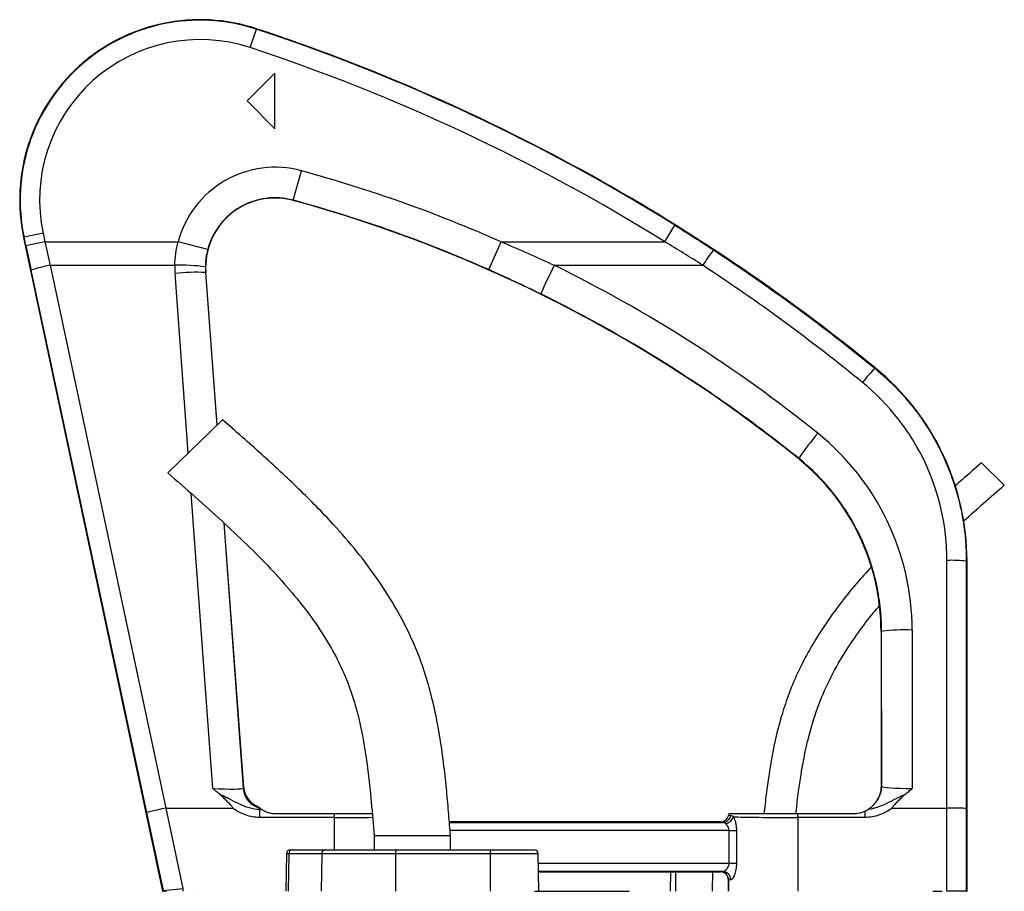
# Model space of a CAD drawing. Header units: millimetres. Extents: x 571 to 2569, y 611 to 2775.
# Tile 20 of 20: x 1909 to 2264, y 2461 to 2775. Entities that reach past the tile are written whole.
import ezdxf

# ---------------------------------------------------------------- set-up
doc = ezdxf.new("R2010")
doc.units = ezdxf.units.MM

msp = doc.modelspace()

# ---------------------------------------------------------------- linework, layer by layer
at = {"color": 7, "linetype": 'Continuous', "lineweight": 25}
for p, q in [((1992.28, 2764.85), (1994.48, 2771.5)), ((1994.48, 2771.5), (1994.53, 2771.66)), ((2001.2, 2755.61), (1991.2, 2745.61)), ((2001.2, 2735.61), (2001.2, 2755.61)), ((1991.2, 2745.61), (2001.2, 2735.61)), ((2007.81, 2709.82), (2010.71, 2720.43)), ((2007.81, 2709.82), (2007.79, 2709.72)), ((1917.59, 2697.91), (1910.74, 2696.45)), ((1917.59, 2697.91), (1918.24, 2694.85)), ((2141.71, 2694.85), (2145.41, 2700.79)), ((1910.74, 2696.45), (1910.58, 2696.42)), ((1910.58, 2696.42), (1960.7, 2460.61)), ((1911.39, 2693.4), (1910.74, 2696.45)), ((1918.24, 2694.85), (1911.39, 2693.4)), ((1918.24, 2694.85), (1966.31, 2694.85)), ((1976.94, 2692.04), (1966.31, 2694.85)), ((2078.26, 2684.79), (2082.7, 2694.85)), ((2082.7, 2694.85), (2141.71, 2694.85)), ((1954.99, 2489), (1913.27, 2684.61)), ((1920.11, 2686.36), (1961.87, 2490.61)), ((1920.11, 2686.36), (1965.1, 2686.36)), ((1976.17, 2683.76), (1976.27, 2683.77)), ((1980.32, 2628.8), (1976.27, 2683.77)), ((2101.9, 2686.36), (2155.44, 2686.36)), ((2217.46, 2649.23), (2217.58, 2649.39)), ((1982.27, 2630.69), (1962.52, 2611.55)), ((2190.01, 2616.75), (2189.91, 2616.63)), ((2264.14, 2607.12), (2255.88, 2615.12)), ((1989.95, 2498.02), (1982.93, 2593.33)), ((2243.39, 2490.61), (2243.46, 2579.94)), ((2250.45, 2579.64), (2250.39, 2490.46)), ((2250.45, 2579.64), (2250.7, 2579.64)), ((2250.7, 2460.61), (2250.7, 2579.64)), ((2219.9, 2554.35), (2219.7, 2554.35)), ((2219.7, 2554.35), (2219.7, 2498.6)), ((2219.95, 2498.36), (2219.9, 2554.35)), ((2230.9, 2554.82), (2230.95, 2497.7)), ((1989.72, 2497.77), (1989.95, 2498.02)), ((2219.7, 2498.6), (2219.95, 2498.36)), ((1960.96, 2460.92), (1954.99, 2489)), ((1961.81, 2490.6), (1967.96, 2461.66)), ((1961.87, 2490.61), (1985.89, 2490.61)), ((1995.72, 2487.22), (1995.72, 2490.22)), ((1995.72, 2490.22), (1996.25, 2490.22)), ((2001.7, 2488.61), (2022.7, 2488.61)), ((2022.7, 2487.22), (2022.7, 2488.61)), ((2189.71, 2487.22), (2189.71, 2488.61)), ((2189.71, 2488.61), (2209.7, 2488.61)), ((2213.96, 2487.22), (2213.96, 2489.56)), ((2223.8, 2490.61), (2243.39, 2490.61)), ((2243.39, 2490.61), (2243.39, 2490.61)), ((2243.39, 2460.61), (2243.39, 2490.61)), ((2250.39, 2490.46), (2250.39, 2460.61)), ((2022.7, 2487.22), (1995.72, 2487.22)), ((2161.79, 2485.61), (2064.06, 2485.61)), ((2161.8, 2485.6), (2161.79, 2485.61)), ((2164.75, 2488.11), (2164.75, 2488.1)), ((2189.71, 2487.22), (2189.71, 2460.61)), ((2213.96, 2487.22), (2189.71, 2487.22)), ((2164.91, 2482.48), (2167.57, 2482.48)), ((2164.91, 2470.73), (2164.91, 2482.48)), ((2167.57, 2482.48), (2167.57, 2470.73)), ((2036.95, 2480.61), (2036.95, 2475.61)), ((2050.7, 2480.61), (2036.95, 2480.61)), ((2064.45, 2480.61), (2050.7, 2480.61)), ((2064.45, 2475.61), (2064.45, 2480.61)), ((2006.8, 2475.61), (2007.6, 2475.61)), ((2007.6, 2475.61), (2019.45, 2475.61)), ((2019.45, 2475.61), (2044.93, 2475.61)), ((2044.93, 2475.61), (2079.04, 2475.61)), ((2079.04, 2475.61), (2094.61, 2475.61)), ((2005.3, 2474.13), (2005.06, 2460.61)), ((2006.19, 2474.13), (2005.97, 2460.61)), ((2018.04, 2474.13), (2006.19, 2474.13)), ((2018.04, 2474.13), (2017.81, 2460.61)), ((2044.67, 2474.13), (2018.04, 2474.13)), ((2044.67, 2474.13), (2044.63, 2460.61)), ((2078.78, 2474.13), (2044.67, 2474.13)), ((2078.78, 2474.13), (2078.74, 2460.61)), ((2096.35, 2460.61), (2096.11, 2474.13)), ((2164.91, 2470.73), (2167.57, 2470.73)), ((2162.62, 2467.73), (2096.22, 2467.73)), ((2096.22, 2467.61), (2161.7, 2467.61)), ((2143.84, 2467.61), (2143.72, 2460.61)), ((2161.7, 2467.61), (2161.71, 2467.61)), ((2164.7, 2464.61), (2164.7, 2460.61)), ((2164.71, 2464.61), (2164.7, 2464.61)), ((2164.71, 2460.61), (2164.71, 2464.61)), ((1960.96, 2460.92), (1960.7, 2460.61)), ((1960.7, 2460.61), (1960.96, 2460.61)), ((1960.96, 2460.92), (1967.96, 2461.66)), ((1960.96, 2460.61), (1960.96, 2460.92)), ((1962.26, 2460.61), (1960.96, 2460.61)), ((1962.68, 2460.61), (1962.69, 2460.61)), ((1967.96, 2461.66), (1967.96, 2460.61)), ((1973.22, 2460.61), (1973.22, 2460.61)), ((2094.77, 2460.61), (2128.91, 2460.61)), ((2238.42, 2460.61), (2241.73, 2460.61)), ((2250.39, 2460.61), (2243.39, 2460.61)), ((2250.39, 2460.61), (2250.64, 2460.61))]:
    msp.add_line(p, q, dxfattribs=at)
at = {"color": 8, "linetype": 'Continuous', "lineweight": 25}
for p, q in [((1976.17, 2683.76), (1980.18, 2628.67)), ((1969.91, 2618.71), (1965.2, 2683.42)), ((1978.74, 2497.7), (1970.98, 2604.11)), ((1982.75, 2593.5), (1989.72, 2497.77)), ((2022.7, 2475.61), (2022.7, 2487.22)), ((2064.07, 2485.48), (2162.71, 2485.48)), ((2164.91, 2482.48), (2064.31, 2482.48)), ((2006.19, 2474.13), (2005.3, 2474.13)), ((2096.11, 2474.13), (2078.78, 2474.13)), ((2096.17, 2470.73), (2164.91, 2470.73)), ((2145.65, 2467.61), (2145.54, 2460.61)), ((2158.96, 2467.61), (2158.85, 2460.61))]:
    msp.add_line(p, q, dxfattribs=at)
at = {"color": 7, "linetype": 'Continuous', "lineweight": 25}
for centre, radius, start, end in [((1974.16, 2709.93), 65, 71.7389, 192), ((1974.16, 2709.93), 64.83, 71.7389, 192), ((1775.18, 2106.91), 699.83, 58.06018, 71.73886), ((1775.18, 2106.91), 700, 50.80214, 71.73886), ((1974.16, 2709.93), 57.83, 71.7389, 192), ((1775.18, 2106.91), 692.83, 58.06018, 71.73886), ((2001.2, 2685.61), 36.1, 74.7293, 165.1555), ((1876.1, 2227.38), 511.1, 66.1564, 74.7293), ((2001.2, 2685.61), 25, 74.7293, 184.2113), ((2001.2, 2685.61), 25.1, 74.7293, 165.1555), ((1876.1, 2227.38), 500, 51.1243, 74.7293), ((1876.1, 2227.38), 500.1, 66.1564, 74.7293), ((2218.65, 2646.75), 74.59, 142.7334, 147.9217), ((1927.72, 2642.38), 44.63, 99.8171, 108.8987), ((1967.19, 2618.53), 67.86, 82.4572, 91.7647), ((2001.2, 2686.05), 36.1, 179.4993, 184.1689), ((1972.78, 2616.12), 67.73, 87.1319, 96.4251), ((2244.56, 2612.98), 160.43, 152.7775, 156.8567), ((2264.44, 2604.23), 65.06, 136.2294, 142.1954), ((2160.7, 2579.64), 90, 0, 50.8021), ((2282.6, 2553.11), 112.35, 139.7029, 145.5017), ((2139.7, 2554.35), 80, 0, 51.1243), ((2245.13, 2536.81), 43.16, 82.9138, 92.2226), ((2228.27, 2487.04), 67.83, 87.7774, 97.0862), ((1997.7, 2498.36), 8, 184.2303, 255.3642), ((2211.95, 2498.37), 8, 322.8572, 359.981), ((2001.7, 2498.61), 10, 236.7789, 236.9813), ((2167.71, 2487.6), 3, 160.365, 170.3989), ((2161.8, 2488.6), 3, 270.0208, 350.3981), ((2162.65, 2488.43), 2.95, 271.0673, 351.5061), ((2163.1, 2488.44), 3.51, 279.6236, 343.9231), ((2006.8, 2474.11), 1.5, 90, 179), ((2007.64, 2474.15), 1.46, 91.7955, 180.7675), ((2019.49, 2474.15), 1.46, 91.7955, 180.7675), ((2046.97, 2474.48), 2.33, 151.2671, 188.6909), ((2081.09, 2474.48), 2.33, 151.2671, 188.6909), ((2094.61, 2474.11), 1.5, 1, 90), ((2161.71, 2464.61), 3, 0.0204, 89.9796), ((2162.56, 2464.76), 2.97, 359.3636, 88.7389)]:
    msp.add_arc(centre, radius, start, end, dxfattribs=at)
for centre, major_axis, ratio, start_param, end_param in [((1921.93, 2694.85), (-44.01, 200), 0.017617, 1.566919, 1.609394), ((1915.09, 2693.4), (-44.01, 207), 0.017073, 1.567166, 1.609641), ((1876.1, 2227.46), (0, 511.44), 1, 5.605142, 5.825917), ((1775.18, 2107.72), (0, 692.4), 1, 5.598585, 5.701792), ((2160.7, 2580), (0, 82.75), 1, 4.711647, 5.598585), ((2139.7, 2554.75), (0, 91.2), 1, 4.713131, 5.605142), ((1978.65, 2498.37), (11.07, -0.59), 0.060121, 4.723079, 6.273319), ((1997.93, 2498.61), (5.45, 5.86), 0.999716, 2.393087, 3.522374), ((2211.7, 2498.61), (-5.66, 5.66), 0.999695, 3.925547, 3.926839), ((2230.94, 2498.37), (11, -0.01), 0.06108, 3.15914, 4.712499), ((1961.84, 2490.46), (6.85, 1.46), 0.020773, 1.570789, 3.124132), ((1996.97, 2325.75), (35.16, -164.85), 0.041529, 3.132734, 3.141578), ((1978.65, 2490.37), (19.05, 0), 0.017437, 5.822676, 5.886678), ((2167.7, 2487.61), (-2.12, 2.12), 0.999695, 0.445606, 0.617974), ((2243.39, 2490.46), (7, 0), 0.02124, 0.017461, 1.570804), ((2161.79, 2488.61), (-2.12, 2.12), 0.999695, 2.356347, 3.759566), ((2189.71, 2487.61), (25, 0), 0.01536, 3.520069, 4.712389), ((2161.7, 2464.61), (-2.12, -2.12), 0.999695, 2.356347, 3.926839), ((2189.71, 2467.6), (28, 0), 0.017455, 2.885048, 3.124139), ((2189.71, 2464.61), (25, 0), 0.01955, 2.885048, 3.124139), ((1967.96, 2427.98), (-7, 32.94), 0.003628, 6.282804, 6.286124)]:
    msp.add_ellipse(centre, major_axis=major_axis, ratio=ratio, start_param=start_param, end_param=end_param, dxfattribs=at)
at = {"color": 8, "linetype": 'Continuous', "lineweight": 25}
msp.add_ellipse((2022.7, 2487.61), major_axis=(25, 0), ratio=0.01536, start_param=4.712389, end_param=5.296099, dxfattribs=at)
at = {"color": 7, "linetype": 'Continuous', "lineweight": 25}
for points in [[(2145.41, 2700.79), (2150.07, 2697.89), (2154.7, 2694.93), (2159.28, 2691.91)], [(2082.7, 2694.85), (2089.16, 2692.15), (2095.56, 2689.32), (2101.9, 2686.36)], [(2155.44, 2686.36), (2150.9, 2689.25), (2146.32, 2692.08), (2141.71, 2694.85)], [(1976.94, 2692.04), (1976.4, 2689.99), (1976.12, 2687.92), (1976.1, 2685.81)], [(1976.1, 2685.81), (1976.1, 2685.12), (1976.12, 2684.44), (1976.17, 2683.76)], [(2097.04, 2676.03), (2090.84, 2679.08), (2084.58, 2682), (2078.26, 2684.79)], [(1995.68, 2490.62), (1995.48, 2490.78), (1995.27, 2490.95), (1995.05, 2491.14)]]:
    msp.add_open_spline(points, degree=3, dxfattribs=at)
for points, knots in [([(1965.1, 2686.36), (1965.12, 2687.8), (1965.23, 2689.23), (1965.63, 2692.06), (1965.92, 2693.46), (1966.31, 2694.85)], [0, 0, 0, 0, 0.5, 0.5, 1, 1, 1, 1]), ([(2159.28, 2691.91), (2164.31, 2688.61), (2169.3, 2685.24), (2179.18, 2678.37), (2184.08, 2674.88), (2198.62, 2664.21), (2208.13, 2656.84), (2217.46, 2649.23)], [0, 0, 0, 0, 0.25, 0.25, 0.5, 0.5, 1, 1, 1, 1]), ([(2190.01, 2616.75), (2186.41, 2619.64), (2182.78, 2622.48), (2175.44, 2628.07), (2171.73, 2630.81), (2160.5, 2638.88), (2152.88, 2644.03), (2129.63, 2658.86), (2113.6, 2667.88), (2097.04, 2676.03)], [0, 0, 0, 0, 0.125, 0.125, 0.25, 0.25, 0.5, 0.5, 1, 1, 1, 1]), ([(2217.46, 2649.23), (2220.04, 2647.12), (2222.5, 2644.87), (2226, 2641.3), (2227.14, 2640.07), (2229.33, 2637.57), (2230.39, 2636.29), (2233.45, 2632.37), (2235.34, 2629.66), (2238.8, 2624.05), (2240.38, 2621.14), (2242.52, 2616.63), (2243.2, 2615.1), (2244.45, 2612.02), (2245.03, 2610.47), (2246.65, 2605.78), (2247.54, 2602.61), (2248.99, 2596.19), (2249.54, 2592.93), (2250.09, 2587.98), (2250.23, 2586.31), (2250.41, 2582.98), (2250.46, 2581.31), (2250.45, 2579.64)], [0, 0, 0, 0, 0.125, 0.125, 0.1875, 0.1875, 0.25, 0.25, 0.375, 0.375, 0.5, 0.5, 0.5625, 0.5625, 0.625, 0.625, 0.75, 0.75, 0.875, 0.875, 0.9375, 0.9375, 1, 1, 1, 1]), ([(2064.45, 2480.61), (2064.26, 2483.17), (2063.85, 2488.54), (2063.12, 2496.94), (2062.15, 2506.1), (2060.87, 2515.29), (2059.21, 2524.4), (2057.13, 2533.29), (2054.33, 2542.51), (2050.37, 2552.33), (2045.07, 2562.57), (2038.42, 2573.04), (2030.78, 2583.23), (2021.28, 2594.2), (2009.8, 2605.85), (1996.34, 2618.31), (1987.02, 2626.51), (1982.27, 2630.69)], [0, 0, 0, 0, 0.0434065, 0.0906307, 0.1421505, 0.1986645, 0.2468937, 0.2982406, 0.3523997, 0.4091373, 0.4765072, 0.5464017, 0.6179326, 0.6909262, 0.7907119, 0.893453, 1, 1, 1, 1]), ([(2219.9, 2554.35), (2219.9, 2557.35), (2219.73, 2560.33), (2219.06, 2566.24), (2218.57, 2569.18), (2217.57, 2573.54), (2217.2, 2574.99), (2216.37, 2577.88), (2215.92, 2579.3), (2214.44, 2583.53), (2213.31, 2586.28), (2211.38, 2590.3), (2210.69, 2591.63), (2209.26, 2594.25), (2208.5, 2595.54), (2206.11, 2599.36), (2204.39, 2601.79), (2200.7, 2606.44), (2198.74, 2608.65), (2194.56, 2612.86), (2192.35, 2614.86), (2190.01, 2616.75)], [0, 0, 0, 0, 0.125, 0.125, 0.25, 0.25, 0.3125, 0.3125, 0.375, 0.375, 0.5, 0.5, 0.5625, 0.5625, 0.625, 0.625, 0.75, 0.75, 0.875, 0.875, 1, 1, 1, 1]), ([(2255.88, 2615.12), (2253.58, 2613.1), (2250.4, 2610.31), (2247.23, 2607.49), (2246.36, 2606.71)], [0, 0, 0, 0, 0.7227, 1, 1, 1, 1]), ([(1962.52, 2611.55), (1965.83, 2608.65), (1972.37, 2602.92), (1981.95, 2594.33), (1991.07, 2585.74), (1999.59, 2577.12), (2007.39, 2568.42), (2014.35, 2559.58), (2020.12, 2550.92), (2024.73, 2542.43), (2028.22, 2534.11), (2030.85, 2525.55), (2033.04, 2515.8), (2034.7, 2504.83), (2035.96, 2492.74), (2036.62, 2484.64), (2036.95, 2480.61)], [0, 0, 0, 0, 0.084022, 0.1662, 0.246111, 0.323427, 0.397904, 0.469469, 0.538288, 0.596654, 0.653835, 0.710577, 0.767575, 0.844652, 0.922573, 1, 1, 1, 1]), ([(2249.4, 2594.06), (2249.52, 2594.18), (2251.89, 2596.33), (2256.81, 2600.67), (2261.61, 2604.89), (2264.14, 2607.12)], [0, 0, 0, 0, 0.026595, 0.486725, 1, 1, 1, 1]), ([(2216.1, 2577.5), (2214.37, 2575.6), (2210.34, 2571.16), (2204.45, 2563.78), (2198.77, 2555.78), (2193.9, 2547.83), (2189.85, 2540.08), (2186.52, 2532.26), (2184.4, 2525.9), (2183.03, 2521.08), (2182.1, 2517.44), (2181.14, 2513.19), (2180.14, 2508.07), (2179.16, 2502.12), (2178.25, 2495.53), (2177.76, 2490.95), (2177.51, 2488.61)], [0, 0, 0, 0, 0.077899, 0.181641, 0.285784, 0.374829, 0.463802, 0.550564, 0.631997, 0.666743, 0.702229, 0.745989, 0.798727, 0.860194, 0.928718, 1, 1, 1, 1]), ([(2189.05, 2488.61), (2189.07, 2488.82), (2189.33, 2491.5), (2189.91, 2496.21), (2190.79, 2502.32), (2191.67, 2507.42), (2192.59, 2511.96), (2194.1, 2518.37), (2196.61, 2526.75), (2200.89, 2536.78), (2205.97, 2545.84), (2211.47, 2553.96), (2215.78, 2559.67), (2218.44, 2562.76), (2219.1, 2563.52)], [0, 0, 0, 0, 0.0077569, 0.0981601, 0.1731097, 0.2329346, 0.2871626, 0.3420937, 0.4730852, 0.6058023, 0.7390319, 0.851228, 0.9633899, 1, 1, 1, 1]), ([(1981.27, 2495.61), (1980.84, 2495.95), (1980.2, 2496.46), (1979.57, 2496.99), (1979.15, 2497.34), (1978.94, 2497.52), (1978.74, 2497.7)], [0, 0, 0, 0, 0.5, 0.75, 0.75, 1, 1, 1, 1]), ([(1985.89, 2490.61), (1985.93, 2490.61), (1985.97, 2490.61), (1986.01, 2490.64), (1986.02, 2490.66), (1986.03, 2490.7), (1986.03, 2490.72), (1986.02, 2490.77), (1986, 2490.8), (1985.97, 2490.87), (1985.95, 2490.9), (1985.84, 2491.05), (1985.75, 2491.17), (1985.46, 2491.5), (1985.26, 2491.71), (1984.65, 2492.34), (1984.23, 2492.76), (1983.41, 2493.6), (1983, 2494.02), (1982.16, 2494.84), (1981.73, 2495.24), (1981.27, 2495.61)], [0, 0, 0, 0, 0.015625, 0.015625, 0.023437, 0.023437, 0.03125, 0.03125, 0.046875, 0.046875, 0.0625, 0.0625, 0.125, 0.125, 0.25, 0.25, 0.5, 0.5, 0.75, 0.75, 1, 1, 1, 1]), ([(1981.27, 2495.61), (1981.88, 2495.37), (1982.48, 2495.1), (1983.65, 2494.53), (1984.23, 2494.23), (1985.96, 2493.33), (1987.1, 2492.73), (1988.85, 2491.91), (1989.44, 2491.65), (1990.64, 2491.18), (1991.26, 2490.97), (1993.13, 2490.44), (1994.4, 2490.22), (1995.72, 2490.22)], [0, 0, 0, 0, 0.125, 0.125, 0.25, 0.25, 0.5, 0.5, 0.625, 0.625, 0.75, 0.75, 1, 1, 1, 1]), ([(2215.25, 2490.29), (2215.85, 2490.35), (2216.43, 2490.45), (2217.59, 2490.72), (2218.16, 2490.89), (2219.85, 2491.46), (2220.93, 2491.94), (2223.06, 2492.97), (2224.11, 2493.53), (2225.7, 2494.35), (2226.23, 2494.62), (2227.31, 2495.14), (2227.86, 2495.39), (2228.42, 2495.61)], [0, 0, 0, 0, 0.125, 0.125, 0.25, 0.25, 0.5, 0.5, 0.75, 0.75, 0.875, 0.875, 1, 1, 1, 1]), ([(2219.7, 2498.59), (2219.7, 2498.43), (2219.7, 2498.28), (2219.69, 2498.01), (2219.68, 2497.88), (2219.65, 2497.55), (2219.63, 2497.37), (2219.58, 2497.04), (2219.56, 2496.89), (2219.51, 2496.62), (2219.48, 2496.49), (2219.4, 2496.13), (2219.34, 2495.92), (2219.22, 2495.53), (2219.16, 2495.35), (2218.97, 2494.84), (2218.85, 2494.54), (2218.59, 2494), (2218.45, 2493.76), (2218.32, 2493.53)], [0, 0, 0, 0, 0.03125, 0.03125, 0.0625, 0.0625, 0.125, 0.125, 0.1875, 0.1875, 0.25, 0.25, 0.375, 0.375, 0.5, 0.5, 0.75, 0.75, 1, 1, 1, 1]), ([(2228.42, 2495.61), (2227.96, 2495.24), (2227.53, 2494.84), (2226.69, 2494.02), (2226.28, 2493.6), (2225.46, 2492.76), (2225.05, 2492.34), (2224.44, 2491.71), (2224.23, 2491.5), (2223.94, 2491.16), (2223.85, 2491.05), (2223.75, 2490.9), (2223.73, 2490.87), (2223.69, 2490.8), (2223.68, 2490.77), (2223.67, 2490.71), (2223.66, 2490.69), (2223.67, 2490.66), (2223.68, 2490.64), (2223.73, 2490.61), (2223.76, 2490.61), (2223.8, 2490.61)], [0, 0, 0, 0, 0.25, 0.25, 0.5, 0.5, 0.75, 0.75, 0.875, 0.875, 0.9375, 0.9375, 0.953125, 0.953125, 0.96875, 0.96875, 0.976563, 0.976563, 0.984375, 0.984375, 1, 1, 1, 1]), ([(2228.42, 2495.61), (2228.85, 2495.95), (2229.27, 2496.29), (2229.9, 2496.82), (2230.11, 2496.99), (2230.53, 2497.34), (2230.74, 2497.52), (2230.95, 2497.7)], [0, 0, 0, 0, 0.5, 0.5, 0.75, 0.75, 1, 1, 1, 1]), ([(2218.32, 2493.53), (2218.3, 2493.5), (2218.26, 2493.44), (2218.17, 2493.29), (2218.12, 2493.2), (2217.93, 2492.92), (2217.79, 2492.72), (2217.48, 2492.32), (2217.32, 2492.12), (2217, 2491.76), (2216.83, 2491.59), (2216.51, 2491.28), (2216.36, 2491.14), (2216.06, 2490.88), (2215.92, 2490.77), (2215.56, 2490.49), (2215.37, 2490.37), (2215.25, 2490.29)], [0, 0, 0, 0, 0.0625, 0.0625, 0.125, 0.125, 0.25, 0.25, 0.375, 0.375, 0.5, 0.5, 0.625, 0.625, 0.75, 0.75, 1, 1, 1, 1]), ([(1995.72, 2487.22), (1994.83, 2487.22), (1993.96, 2487.31), (1992.24, 2487.62), (1991.4, 2487.86), (1990.15, 2488.31), (1989.74, 2488.47), (1988.93, 2488.83), (1988.54, 2489.03), (1987.37, 2489.64), (1986.62, 2490.11), (1985.89, 2490.61)], [0, 0, 0, 0, 0.25, 0.25, 0.5, 0.5, 0.625, 0.625, 0.75, 0.75, 1, 1, 1, 1]), ([(1996.23, 2490.24), (1996.21, 2490.25), (1996.18, 2490.27), (1996.09, 2490.33), (1996.03, 2490.37), (1995.86, 2490.49), (1995.73, 2490.58), (1995.68, 2490.62)], [0, 0, 0, 0, 0.25, 0.25, 0.5, 0.5, 1, 1, 1, 1]), ([(1996.25, 2490.22), (1996.26, 2490.22), (1996.28, 2490.2), (1996.35, 2490.16), (1996.4, 2490.13), (1996.58, 2490.01), (1996.76, 2489.91), (1997.15, 2489.7), (1997.38, 2489.59), (1997.85, 2489.37), (1998.1, 2489.27), (1998.62, 2489.09), (1998.89, 2489), (1999.44, 2488.86), (1999.71, 2488.8), (2000.55, 2488.66), (2001.13, 2488.61), (2001.7, 2488.61)], [0, 0, 0, 0, 0.0625, 0.0625, 0.125, 0.125, 0.25, 0.25, 0.375, 0.375, 0.5, 0.5, 0.625, 0.625, 0.75, 0.75, 1, 1, 1, 1]), ([(2022.7, 2488.61), (2023.71, 2488.61), (2025.73, 2488.61), (2029.09, 2488.61), (2032.7, 2488.61), (2035.09, 2488.61), (2036.27, 2488.61)], [0, 0, 0, 0, 0.211101, 0.422202, 0.714063, 1, 1, 1, 1]), ([(2164.89, 2488.61), (2164.92, 2488.61), (2165.12, 2488.61), (2165.64, 2488.61), (2165.85, 2488.61), (2166.35, 2488.61), (2166.63, 2488.61), (2167.59, 2488.61), (2168.36, 2488.61), (2170.2, 2488.61), (2171.23, 2488.61), (2172.94, 2488.61), (2173.53, 2488.61), (2174.78, 2488.61), (2175.44, 2488.61), (2177.45, 2488.61), (2178.86, 2488.61), (2181.07, 2488.61), (2181.83, 2488.61), (2183.37, 2488.61), (2184.15, 2488.61), (2186.5, 2488.61), (2188.09, 2488.61), (2189.71, 2488.61)], [0, 0, 0, 0, 0.125, 0.125, 0.1875, 0.1875, 0.25, 0.25, 0.375, 0.375, 0.5, 0.5, 0.5625, 0.5625, 0.625, 0.625, 0.75, 0.75, 0.8125, 0.8125, 0.875, 0.875, 1, 1, 1, 1]), ([(2209.7, 2488.61), (2210.08, 2488.61), (2210.46, 2488.63), (2211.2, 2488.71), (2211.56, 2488.77), (2212.28, 2488.94), (2212.64, 2489.04), (2213.33, 2489.28), (2213.66, 2489.41), (2213.96, 2489.56)], [0, 0, 0, 0, 0.25, 0.25, 0.5, 0.5, 0.75, 0.75, 1, 1, 1, 1]), ([(2223.8, 2490.61), (2223.07, 2490.11), (2222.32, 2489.64), (2221.15, 2489.03), (2220.76, 2488.83), (2219.95, 2488.47), (2219.54, 2488.31), (2218.29, 2487.86), (2217.44, 2487.62), (2215.72, 2487.31), (2214.85, 2487.22), (2213.96, 2487.22)], [0, 0, 0, 0, 0.25, 0.25, 0.375, 0.375, 0.5, 0.5, 0.75, 0.75, 1, 1, 1, 1]), ([(2213.96, 2489.56), (2214.27, 2489.7), (2214.55, 2489.85), (2214.9, 2490.06), (2215, 2490.12), (2215.17, 2490.23), (2215.23, 2490.27), (2215.25, 2490.29)], [0, 0, 0, 0, 0.5, 0.5, 0.75, 0.75, 1, 1, 1, 1]), ([(2162.71, 2485.48), (2162.42, 2485.5), (2162.21, 2485.52), (2161.9, 2485.56), (2161.82, 2485.58), (2161.8, 2485.6)], [0, 0, 0, 0, 0.5, 0.5, 1, 1, 1, 1]), ([(2163.69, 2484.97), (2163.51, 2485.13), (2163.34, 2485.25), (2163.1, 2485.38), (2163.02, 2485.42), (2162.86, 2485.47), (2162.78, 2485.48), (2162.71, 2485.48)], [0, 0, 0, 0, 0.5, 0.5, 0.75, 0.75, 1, 1, 1, 1]), ([(2164.91, 2482.48), (2164.91, 2482.76), (2164.87, 2483.02), (2164.73, 2483.52), (2164.63, 2483.76), (2164.4, 2484.18), (2164.26, 2484.37), (2163.99, 2484.7), (2163.84, 2484.85), (2163.69, 2484.97)], [0, 0, 0, 0, 0.25, 0.25, 0.5, 0.5, 0.75, 0.75, 1, 1, 1, 1]), ([(2164.75, 2488.1), (2164.77, 2488.08), (2164.85, 2488.06), (2165.12, 2488.03), (2165.31, 2488.01), (2165.57, 2487.99)], [0, 0, 0, 0, 0.5, 0.5, 1, 1, 1, 1]), ([(2165.57, 2487.99), (2165.7, 2487.99), (2165.84, 2487.94), (2166.14, 2487.76), (2166.3, 2487.64), (2166.48, 2487.46)], [0, 0, 0, 0, 0.5, 0.5, 1, 1, 1, 1]), ([(2166.48, 2487.46), (2166.55, 2487.32), (2166.62, 2487.17), (2166.77, 2486.85), (2166.83, 2486.67), (2167.03, 2486.13), (2167.15, 2485.72), (2167.3, 2485.07), (2167.35, 2484.85), (2167.42, 2484.4), (2167.46, 2484.16), (2167.54, 2483.45), (2167.57, 2482.97), (2167.57, 2482.48)], [0, 0, 0, 0, 0.125, 0.125, 0.25, 0.25, 0.5, 0.5, 0.625, 0.625, 0.75, 0.75, 1, 1, 1, 1]), ([(2162.62, 2467.73), (2162.73, 2467.73), (2162.83, 2467.75), (2163.06, 2467.83), (2163.18, 2467.89), (2163.42, 2468.03), (2163.54, 2468.11), (2163.78, 2468.31), (2163.9, 2468.42), (2164.13, 2468.68), (2164.24, 2468.82), (2164.45, 2469.13), (2164.55, 2469.3), (2164.72, 2469.67), (2164.79, 2469.87), (2164.88, 2470.29), (2164.91, 2470.51), (2164.91, 2470.73)], [0, 0, 0, 0, 0.125, 0.125, 0.25, 0.25, 0.375, 0.375, 0.5, 0.5, 0.625, 0.625, 0.75, 0.75, 0.875, 0.875, 1, 1, 1, 1]), ([(2167.57, 2470.73), (2167.57, 2470.35), (2167.55, 2469.96), (2167.48, 2469.22), (2167.43, 2468.85), (2167.31, 2468.15), (2167.23, 2467.81), (2167.05, 2467.17), (2166.96, 2466.87), (2166.75, 2466.32), (2166.64, 2466.06), (2166.41, 2465.61), (2166.29, 2465.42), (2166.12, 2465.17), (2166.06, 2465.1), (2165.95, 2464.97), (2165.89, 2464.92), (2165.73, 2464.79), (2165.62, 2464.74), (2165.53, 2464.73)], [0, 0, 0, 0, 0.125, 0.125, 0.25, 0.25, 0.375, 0.375, 0.5, 0.5, 0.625, 0.625, 0.75, 0.75, 0.8125, 0.8125, 0.875, 0.875, 1, 1, 1, 1])]:
    msp.add_open_spline(points, degree=3, knots=knots, dxfattribs=at)

doc.saveas('drawing.dxf')
